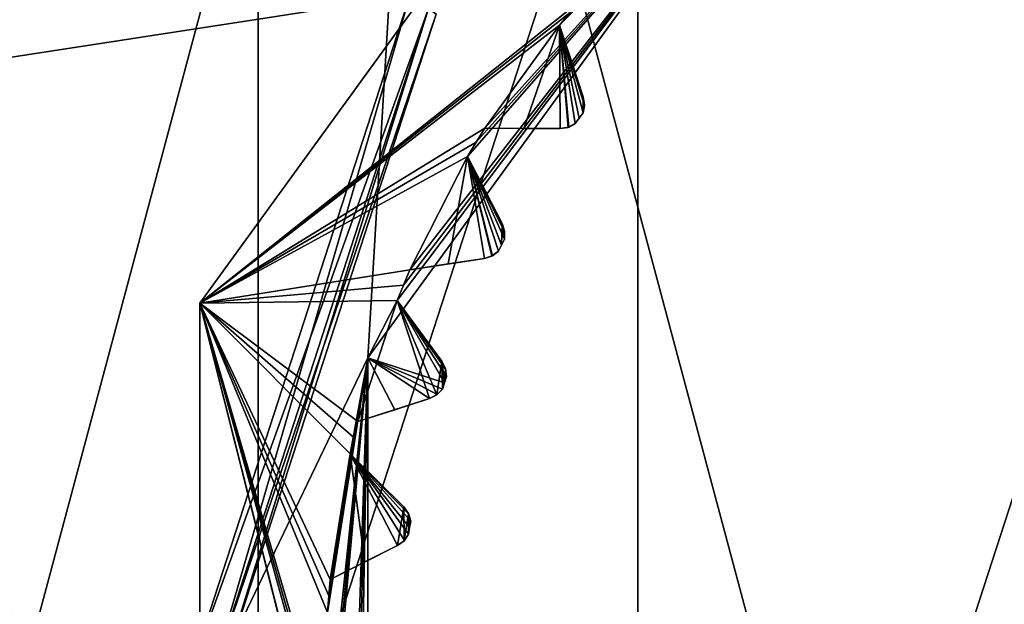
# Model space of a CAD drawing. Header units: millimetres. Extents: x -114 to 114, y -48 to 36.
# Tile 198 of 256: x 15.25 to 21.37, y 0.45 to 4.08. Entities that reach past the tile are written whole.
import ezdxf

# ---------------------------------------------------------------- set-up
doc = ezdxf.new("R2010")
doc.units = ezdxf.units.MM
doc.header["$LTSCALE"] = 65.185185
for name, color, linetype in [('2', 7, 'CONTINUOUS'), ('2786', 7, 'CONTINUOUS'), ('3463', 7, 'CONTINUOUS'), ('3648', 7, 'CONTINUOUS'), ('3650', 7, 'CONTINUOUS'), ('3652', 7, 'CONTINUOUS'), ('3654', 7, 'CONTINUOUS'), ('3656', 7, 'CONTINUOUS'), ('3754', 7, 'CONTINUOUS'), ('3755', 7, 'CONTINUOUS'), ('3756', 7, 'CONTINUOUS'), ('3757', 7, 'CONTINUOUS'), ('3758', 7, 'CONTINUOUS'), ('3759', 7, 'CONTINUOUS'), ('3760', 7, 'CONTINUOUS'), ('3761', 7, 'CONTINUOUS'), ('3762', 7, 'CONTINUOUS'), ('3763', 7, 'CONTINUOUS'), ('3764', 7, 'CONTINUOUS'), ('3765', 7, 'CONTINUOUS'), ('3766', 7, 'CONTINUOUS'), ('3767', 7, 'CONTINUOUS'), ('3768', 7, 'CONTINUOUS'), ('3769', 7, 'CONTINUOUS'), ('3770', 7, 'CONTINUOUS'), ('3975', 7, 'CONTINUOUS'), ('3976', 7, 'CONTINUOUS'), ('3977', 7, 'CONTINUOUS'), ('3978', 7, 'CONTINUOUS'), ('4040', 7, 'CONTINUOUS'), ('4041', 7, 'CONTINUOUS'), ('4042', 7, 'CONTINUOUS'), ('4043', 7, 'CONTINUOUS'), ('78', 7, 'CONTINUOUS'), ('91', 7, 'CONTINUOUS'), ('93', 7, 'CONTINUOUS')]:
    doc.layers.add(name, color=color, linetype=linetype)

msp = doc.modelspace()

# ---------------------------------------------------------------- linework, layer by layer
at = {"layer": '2', "linetype": 'CONTINUOUS'}
for points in [[(-113, 35, 92.5), (63.3, 0, 92.5), (64.6742, 4.2309, 92.5), (-113, 35, 92.5)], [(63.3, 0, 92.5), (-113, 35, 92.5), (25.7254, 6.8475, 92.5), (63.3, 0, 92.5)], [(-16.6492, 11.8641, 92.5), (-11.6345, 6.8483, 92.5), (16.3, 0, 92.5), (-16.6492, 11.8641, 92.5)], [(-16.6492, 11.8641, 92.5), (16.3, 0, 92.5), (17.6742, 4.2309, 92.5), (-16.6492, 11.8641, 92.5)], [(-11.6345, 6.8483, 92.5), (-9.8, 0, 92.5), (16.3, 0, 92.5), (-11.6345, 6.8483, 92.5)]]:
    msp.add_3dface(points, dxfattribs=at)
at = {"layer": '2786', "linetype": 'CONTINUOUS'}
for points in [[(110.5, 32.5, 90), (-9.8, 0, 90), (-11.6345, 6.8483, 90), (110.5, 32.5, 90)], [(-9.8, 0, 90), (110.5, 32.5, 90), (21.2746, 6.8475, 90), (-9.8, 0, 90)], [(-9.8, 0, 90), (21.2746, 6.8475, 90), (17.6742, 4.2309, 90), (-9.8, 0, 90)], [(16.3, 0, 90), (-9.8, 0, 90), (17.6742, 4.2309, 90), (16.3, 0, 90)]]:
    msp.add_3dface(points, dxfattribs=at)
at = {"layer": '3463', "linetype": 'CONTINUOUS'}
for points in [[(23.5, -13.55, 110), (23.5, 13.55, 110), (16.7294, 11.7372, 110), (23.5, -13.55, 110)], [(13.9214, 9.584, 110), (16.7294, -11.7372, 110), (16.7294, 11.7372, 110), (13.9214, 9.584, 110)], [(16.7294, -11.7372, 110), (23.5, -13.55, 110), (16.7294, 11.7372, 110), (16.7294, -11.7372, 110)], [(13.9214, -9.584, 110), (16.7294, -11.7372, 110), (13.9214, 9.584, 110), (13.9214, -9.584, 110)]]:
    msp.add_3dface(points, dxfattribs=at)
at = {"layer": '3648', "linetype": 'CONTINUOUS'}
for points in [[(19.0917, 6.0677, 108), (23.5, 7.5, 108), (19.0917, -6.0677, 108), (19.0917, 6.0677, 108)], [(19.0917, -6.0677, 108), (23.5, 7.5, 108), (23.5, -7.5, 108), (19.0917, -6.0677, 108)], [(16.367, 2.3175, 108), (19.0917, 6.0677, 108), (16.367, -2.3175, 108), (16.367, 2.3175, 108)], [(16.367, -2.3175, 108), (19.0917, 6.0677, 108), (19.0917, -6.0677, 108), (16.367, -2.3175, 108)]]:
    msp.add_3dface(points, dxfattribs=at)
at = {"layer": '3650', "linetype": 'CONTINUOUS'}
for points in [[(19.0917, 6.0677, 106), (16.367, 2.3175, 106), (18.7393, 4.2022, 106), (19.0917, 6.0677, 106)], [(18.7393, 4.2022, 106), (16.367, 2.3175, 106), (18.6714, 4.124, 106), (18.7393, 4.2022, 106)], [(18.6714, 4.124, 106), (16.367, 2.3175, 106), (18.6048, 4.0447, 106), (18.6714, 4.124, 106)], [(18.6048, 4.0447, 106), (16.367, 2.3175, 106), (18.1405, 3.4057, 106), (18.6048, 4.0447, 106)], [(18.6092, 3.4026, 106), (18.6048, 4.0447, 106), (18.1405, 3.4057, 106), (18.6092, 3.4026, 106)], [(18.7526, 3.5999, 106), (18.6048, 4.0447, 106), (18.7511, 3.5012, 106), (18.7526, 3.5999, 106)], [(18.7511, 3.5012, 106), (18.6048, 4.0447, 106), (18.7268, 3.4679, 106), (18.7511, 3.5012, 106)], [(18.7268, 3.4679, 106), (18.6048, 4.0447, 106), (18.7027, 3.4345, 106), (18.7268, 3.4679, 106)], [(18.7027, 3.4345, 106), (18.6048, 4.0447, 106), (18.6587, 3.4107, 106), (18.7027, 3.4345, 106)], [(18.6587, 3.4107, 106), (18.6048, 4.0447, 106), (18.6092, 3.4026, 106), (18.6587, 3.4107, 106)], [(18.7602, 3.5504, 106), (18.7526, 3.5999, 106), (18.7511, 3.5012, 106), (18.7602, 3.5504, 106)], [(18.1405, 3.4057, 106), (16.367, 2.3175, 106), (18.0857, 3.3179, 106), (18.1405, 3.4057, 106)], [(18.0857, 3.3179, 106), (16.367, 2.3175, 106), (18.0324, 3.2291, 106), (18.0857, 3.3179, 106)], [(18.0324, 3.2291, 106), (16.367, 2.3175, 106), (17.6738, 2.5254, 106), (18.0324, 3.2291, 106)], [(18.1372, 2.5957, 106), (18.0324, 3.2291, 106), (17.6738, 2.5254, 106), (18.1372, 2.5957, 106)], [(18.2479, 2.8129, 106), (18.0324, 3.2291, 106), (18.2431, 2.6785, 106), (18.2479, 2.8129, 106)], [(18.2431, 2.6785, 106), (18.0324, 3.2291, 106), (18.2245, 2.6418, 106), (18.2431, 2.6785, 106)], [(18.2245, 2.6418, 106), (18.0324, 3.2291, 106), (18.1847, 2.6113, 106), (18.2245, 2.6418, 106)], [(18.1847, 2.6113, 106), (18.0324, 3.2291, 106), (18.1372, 2.5957, 106), (18.1847, 2.6113, 106)], [(18.2619, 2.7152, 106), (18.2479, 2.8129, 106), (18.2431, 2.6785, 106), (18.2619, 2.7152, 106)], [(18.2632, 2.7652, 106), (18.2479, 2.8129, 106), (18.2619, 2.7152, 106), (18.2632, 2.7652, 106)], [(17.6738, 2.5254, 106), (16.367, 2.3175, 106), (17.6334, 2.43, 106), (17.6738, 2.5254, 106)], [(17.6334, 2.43, 106), (16.367, 2.3175, 106), (17.5945, 2.3341, 106), (17.6334, 2.43, 106)], [(17.5945, 2.3341, 106), (16.367, 2.3175, 106), (17.3504, 1.5829, 106), (17.5945, 2.3341, 106)], [(17.7971, 1.7248, 106), (17.5945, 2.3341, 106), (17.3504, 1.5829, 106), (17.7971, 1.7248, 106)], [(17.8725, 1.9567, 106), (17.5945, 2.3341, 106), (17.8417, 1.7477, 106), (17.8725, 1.9567, 106)], [(17.8417, 1.7477, 106), (17.5945, 2.3341, 106), (17.7971, 1.7248, 106), (17.8417, 1.7477, 106)], [(16.367, 2.3175, 106), (16.367, -2.3175, 106), (17.3504, -1.5829, 106), (16.367, 2.3175, 106)], [(17.3504, 1.5829, 106), (16.367, 2.3175, 106), (17.3255, 1.4824, 106), (17.3504, 1.5829, 106)], [(17.3255, 1.4824, 106), (16.367, 2.3175, 106), (17.3021, 1.3815, 106), (17.3255, 1.4824, 106)], [(17.3021, 1.3815, 106), (16.367, 2.3175, 106), (17.1785, 0.6014, 106), (17.3021, 1.3815, 106)], [(17.1785, 0.6014, 106), (16.367, 2.3175, 106), (17.1696, 0.4982, 106), (17.1785, 0.6014, 106)], [(17.1696, 0.4982, 106), (16.367, 2.3175, 106), (17.1623, 0.3949, 106), (17.1696, 0.4982, 106)], [(17.1623, 0.3949, 106), (16.367, 2.3175, 106), (17.1623, -0.3949, 106), (17.1623, 0.3949, 106)], [(17.1623, -0.3949, 106), (16.367, 2.3175, 106), (17.1696, -0.4982, 106), (17.1623, -0.3949, 106)], [(17.1696, -0.4982, 106), (16.367, 2.3175, 106), (17.1785, -0.6014, 106), (17.1696, -0.4982, 106)], [(17.1785, -0.6014, 106), (16.367, 2.3175, 106), (17.3021, -1.3815, 106), (17.1785, -0.6014, 106)], [(17.3021, -1.3815, 106), (16.367, 2.3175, 106), (17.3255, -1.4824, 106), (17.3021, -1.3815, 106)], [(17.3255, -1.4824, 106), (16.367, 2.3175, 106), (17.3504, -1.5829, 106), (17.3255, -1.4824, 106)], [(17.8762, 1.784, 106), (17.8725, 1.9567, 106), (17.8417, 1.7477, 106), (17.8762, 1.784, 106)], [(17.8951, 1.912, 106), (17.8725, 1.9567, 106), (17.8888, 1.8232, 106), (17.8951, 1.912, 106)], [(17.8888, 1.8232, 106), (17.8725, 1.9567, 106), (17.8762, 1.784, 106), (17.8888, 1.8232, 106)], [(17.9016, 1.8623, 106), (17.8951, 1.912, 106), (17.8888, 1.8232, 106), (17.9016, 1.8623, 106)], [(17.5975, 0.8114, 106), (17.3021, 1.3815, 106), (17.1785, 0.6014, 106), (17.5975, 0.8114, 106)], [(17.6357, 1.0523, 106), (17.3021, 1.3815, 106), (17.5975, 0.8114, 106), (17.6357, 1.0523, 106)], [(17.6379, 0.841, 106), (17.6357, 1.0523, 106), (17.5975, 0.8114, 106), (17.6379, 0.841, 106)], [(17.665, 1.0116, 106), (17.6357, 1.0523, 106), (17.6379, 0.841, 106), (17.665, 1.0116, 106)], [(17.6663, 0.8823, 106), (17.665, 1.0116, 106), (17.6379, 0.841, 106), (17.6663, 0.8823, 106)], [(17.6792, 0.9636, 106), (17.665, 1.0116, 106), (17.6726, 0.923, 106), (17.6792, 0.9636, 106)], [(17.6726, 0.923, 106), (17.665, 1.0116, 106), (17.6663, 0.8823, 106), (17.6726, 0.923, 106)]]:
    msp.add_3dface(points, dxfattribs=at)
at = {"layer": '3652', "linetype": 'CONTINUOUS'}
for points in [[(13.7572, 5.625, 93.5), (17.8751, 9.7428, 93.5), (13.7572, -5.625, 93.5), (13.7572, 5.625, 93.5)], [(13.7572, -5.625, 93.5), (17.8751, 9.7428, 93.5), (17.4132, 1.9776, 93.5), (13.7572, -5.625, 93.5)], [(17.4132, 1.9776, 93.5), (17.8751, 9.7428, 93.5), (19.7381, 5.1776, 93.5), (17.4132, 1.9776, 93.5)], [(17.4132, -1.9776, 93.5), (13.7572, -5.625, 93.5), (17.4132, 1.9776, 93.5), (17.4132, -1.9776, 93.5)]]:
    msp.add_3dface(points, dxfattribs=at)
at = {"layer": '3654', "linetype": 'CONTINUOUS'}
for points in [[(19.0917, 6.0677, 108), (16.367, 2.3175, 108), (19.0917, 6.0677, 106), (19.0917, 6.0677, 108)], [(16.367, 2.3175, 108), (16.367, 2.3175, 106), (19.0917, 6.0677, 106), (16.367, 2.3175, 108)], [(16.367, 2.3175, 108), (16.367, -2.3175, 108), (16.367, 2.3175, 106), (16.367, 2.3175, 108)], [(16.367, -2.3175, 108), (16.367, -2.3175, 106), (16.367, 2.3175, 106), (16.367, -2.3175, 108)]]:
    msp.add_3dface(points, dxfattribs=at)
at = {"layer": '3656', "linetype": 'CONTINUOUS'}
for points in [[(17.4132, 1.9776, 93.5), (19.7381, 5.1776, 93.5), (17.5945, 2.3341, 93.55), (17.4132, 1.9776, 93.5)], [(17.5945, 2.3341, 93.55), (19.7381, 5.1776, 93.5), (17.6334, 2.43, 93.55), (17.5945, 2.3341, 93.55)], [(17.6334, 2.43, 93.55), (19.7381, 5.1776, 93.5), (17.6738, 2.5254, 93.55), (17.6334, 2.43, 93.55)], [(17.6738, 2.5254, 93.55), (19.7381, 5.1776, 93.5), (18.0324, 3.2291, 93.55), (17.6738, 2.5254, 93.55)], [(18.0324, 3.2291, 93.55), (19.7381, 5.1776, 93.5), (18.0857, 3.3179, 93.55), (18.0324, 3.2291, 93.55)], [(18.0857, 3.3179, 93.55), (19.7381, 5.1776, 93.5), (18.1405, 3.4057, 93.55), (18.0857, 3.3179, 93.55)], [(18.1405, 3.4057, 93.55), (19.7381, 5.1776, 93.5), (18.6048, 4.0447, 93.55), (18.1405, 3.4057, 93.55)], [(18.6048, 4.0447, 93.55), (19.7381, 5.1776, 93.5), (18.6714, 4.124, 93.55), (18.6048, 4.0447, 93.55)], [(18.3823, 3.4041, 93.7536), (18.1405, 3.4057, 93.55), (18.6048, 4.0447, 93.55), (18.3823, 3.4041, 93.7536)], [(18.6092, 3.4026, 93.942), (18.3823, 3.4041, 93.7536), (18.6048, 4.0447, 93.55), (18.6092, 3.4026, 93.942)], [(18.662, 3.4118, 93.9799), (18.6092, 3.4026, 93.942), (18.6048, 4.0447, 93.55), (18.662, 3.4118, 93.9799)], [(18.7027, 3.4345, 94), (18.662, 3.4118, 93.9799), (18.6048, 4.0447, 93.55), (18.7027, 3.4345, 94)], [(18.7268, 3.4679, 94), (18.7027, 3.4345, 94), (18.6048, 4.0447, 93.55), (18.7268, 3.4679, 94)], [(18.7511, 3.5012, 94), (18.7268, 3.4679, 94), (18.6048, 4.0447, 93.55), (18.7511, 3.5012, 94)], [(18.7601, 3.5469, 93.9799), (18.7511, 3.5012, 94), (18.6048, 4.0447, 93.55), (18.7601, 3.5469, 93.9799)], [(18.7526, 3.5999, 93.942), (18.7601, 3.5469, 93.9799), (18.6048, 4.0447, 93.55), (18.7526, 3.5999, 93.942)], [(18.681, 3.8153, 93.7535), (18.7526, 3.5999, 93.942), (18.6048, 4.0447, 93.55), (18.681, 3.8153, 93.7535)], [(17.9128, 2.5616, 93.7536), (17.6738, 2.5254, 93.55), (18.0324, 3.2291, 93.55), (17.9128, 2.5616, 93.7536)], [(18.1372, 2.5957, 93.942), (17.9128, 2.5616, 93.7536), (18.0324, 3.2291, 93.55), (18.1372, 2.5957, 93.942)], [(18.1878, 2.613, 93.9799), (18.1372, 2.5957, 93.942), (18.0324, 3.2291, 93.55), (18.1878, 2.613, 93.9799)], [(18.2245, 2.6418, 94), (18.1878, 2.613, 93.9799), (18.0324, 3.2291, 93.55), (18.2245, 2.6418, 94)], [(18.2431, 2.6785, 94), (18.2245, 2.6418, 94), (18.0324, 3.2291, 93.55), (18.2431, 2.6785, 94)], [(18.2619, 2.7152, 94), (18.2431, 2.6785, 94), (18.0324, 3.2291, 93.55), (18.2619, 2.7152, 94)], [(18.2636, 2.7618, 93.9799), (18.2619, 2.7152, 94), (18.0324, 3.2291, 93.55), (18.2636, 2.7618, 93.9799)], [(18.2479, 2.8129, 93.942), (18.2636, 2.7618, 93.9799), (18.0324, 3.2291, 93.55), (18.2479, 2.8129, 93.942)], [(18.1435, 3.0145, 93.7535), (18.2479, 2.8129, 93.942), (18.0324, 3.2291, 93.55), (18.1435, 3.0145, 93.7535)], [(17.8888, 1.8232, 94), (17.4132, 1.9776, 93.5), (17.5945, 2.3341, 93.55), (17.8888, 1.8232, 94)], [(17.9016, 1.8623, 94), (17.8888, 1.8232, 94), (17.5945, 2.3341, 93.55), (17.9016, 1.8623, 94)], [(17.896, 1.9086, 93.9799), (17.9016, 1.8623, 94), (17.5945, 2.3341, 93.55), (17.896, 1.9086, 93.9799)], [(17.8725, 1.9567, 93.942), (17.896, 1.9086, 93.9799), (17.5945, 2.3341, 93.55), (17.8725, 1.9567, 93.942)], [(17.7379, 2.1394, 93.7535), (17.8725, 1.9567, 93.942), (17.5945, 2.3341, 93.55), (17.7379, 2.1394, 93.7535)], [(17.1696, -0.4982, 93.55), (17.4132, 1.9776, 93.5), (17.1623, -0.3949, 93.55), (17.1696, -0.4982, 93.55)], [(17.1623, -0.3949, 93.55), (17.4132, 1.9776, 93.5), (17.1623, 0.3949, 93.55), (17.1623, -0.3949, 93.55)], [(17.1623, 0.3949, 93.55), (17.4132, 1.9776, 93.5), (17.1696, 0.4982, 93.55), (17.1623, 0.3949, 93.55)], [(17.1785, -0.6014, 93.55), (17.4132, 1.9776, 93.5), (17.1696, -0.4982, 93.55), (17.1785, -0.6014, 93.55)], [(17.1696, 0.4982, 93.55), (17.4132, 1.9776, 93.5), (17.1785, 0.6014, 93.55), (17.1696, 0.4982, 93.55)], [(17.3021, -1.3815, 93.55), (17.4132, 1.9776, 93.5), (17.1785, -0.6014, 93.55), (17.3021, -1.3815, 93.55)], [(17.1785, 0.6014, 93.55), (17.4132, 1.9776, 93.5), (17.3021, 1.3815, 93.55), (17.1785, 0.6014, 93.55)], [(17.3255, -1.4824, 93.55), (17.4132, 1.9776, 93.5), (17.3021, -1.3815, 93.55), (17.3255, -1.4824, 93.55)], [(17.3021, 1.3815, 93.55), (17.4132, 1.9776, 93.5), (17.3255, 1.4824, 93.55), (17.3021, 1.3815, 93.55)], [(17.3504, -1.5829, 93.55), (17.4132, 1.9776, 93.5), (17.3255, -1.4824, 93.55), (17.3504, -1.5829, 93.55)], [(17.3255, 1.4824, 93.55), (17.4132, 1.9776, 93.5), (17.3504, 1.5829, 93.55), (17.3255, 1.4824, 93.55)], [(17.4132, -1.9776, 93.5), (17.4132, 1.9776, 93.5), (17.3504, -1.5829, 93.55), (17.4132, -1.9776, 93.5)], [(17.3504, 1.5829, 93.55), (17.4132, 1.9776, 93.5), (17.5809, 1.6561, 93.7536), (17.3504, 1.5829, 93.55)], [(17.5809, 1.6561, 93.7536), (17.4132, 1.9776, 93.5), (17.7971, 1.7248, 93.942), (17.5809, 1.6561, 93.7536)], [(17.7971, 1.7248, 93.942), (17.4132, 1.9776, 93.5), (17.8444, 1.7498, 93.9799), (17.7971, 1.7248, 93.942)], [(17.8444, 1.7498, 93.9799), (17.4132, 1.9776, 93.5), (17.8762, 1.784, 94), (17.8444, 1.7498, 93.9799)], [(17.8762, 1.784, 94), (17.4132, 1.9776, 93.5), (17.8888, 1.8232, 94), (17.8762, 1.784, 94)], [(17.3947, 0.7097, 93.7536), (17.1785, 0.6014, 93.55), (17.3021, 1.3815, 93.55), (17.3947, 0.7097, 93.7536)], [(17.5975, 0.8114, 93.942), (17.3947, 0.7097, 93.7536), (17.3021, 1.3815, 93.55), (17.5975, 0.8114, 93.942)], [(17.6403, 0.8435, 93.9799), (17.5975, 0.8114, 93.942), (17.3021, 1.3815, 93.55), (17.6403, 0.8435, 93.9799)], [(17.6663, 0.8823, 94), (17.6403, 0.8435, 93.9799), (17.3021, 1.3815, 93.55), (17.6663, 0.8823, 94)], [(17.6726, 0.923, 94), (17.6663, 0.8823, 94), (17.3021, 1.3815, 93.55), (17.6726, 0.923, 94)], [(17.6792, 0.9636, 94), (17.6726, 0.923, 94), (17.3021, 1.3815, 93.55), (17.6792, 0.9636, 94)], [(17.6665, 1.0085, 93.9799), (17.6792, 0.9636, 94), (17.3021, 1.3815, 93.55), (17.6665, 1.0085, 93.9799)], [(17.6357, 1.0523, 93.942), (17.6665, 1.0085, 93.9799), (17.3021, 1.3815, 93.55), (17.6357, 1.0523, 93.942)], [(17.4741, 1.2117, 93.7535), (17.6357, 1.0523, 93.942), (17.3021, 1.3815, 93.55), (17.4741, 1.2117, 93.7535)]]:
    msp.add_3dface(points, dxfattribs=at)
at = {"layer": '3754', "linetype": 'CONTINUOUS'}
for points in [[(17.1785, 0.6014, 106), (17.1696, 0.4982, 106), (17.1785, 0.6014, 93.55), (17.1785, 0.6014, 106)], [(17.1696, 0.4982, 106), (17.1696, 0.4982, 93.55), (17.1785, 0.6014, 93.55), (17.1696, 0.4982, 106)], [(17.1696, 0.4982, 106), (17.1623, 0.3949, 106), (17.1696, 0.4982, 93.55), (17.1696, 0.4982, 106)], [(17.1623, 0.3949, 106), (17.1623, 0.3949, 93.55), (17.1696, 0.4982, 93.55), (17.1623, 0.3949, 106)]]:
    msp.add_3dface(points, dxfattribs=at)
at = {"layer": '3755', "linetype": 'CONTINUOUS'}
for points in [[(17.5975, 0.8114, 106), (17.1785, 0.6014, 106), (17.1785, 0.6014, 93.55), (17.5975, 0.8114, 106)], [(17.5975, 0.8114, 106), (17.1785, 0.6014, 93.55), (17.3947, 0.7097, 93.7536), (17.5975, 0.8114, 106)], [(17.5975, 0.8114, 106), (17.3947, 0.7097, 93.7536), (17.5975, 0.8114, 93.942), (17.5975, 0.8114, 106)]]:
    msp.add_3dface(points, dxfattribs=at)
at = {"layer": '3756', "linetype": 'CONTINUOUS'}
for points in [[(17.6357, 1.0523, 106), (17.665, 1.0116, 106), (17.6357, 1.0523, 93.942), (17.6357, 1.0523, 106)], [(17.665, 1.0116, 106), (17.6665, 1.0085, 93.9799), (17.6357, 1.0523, 93.942), (17.665, 1.0116, 106)], [(17.665, 1.0116, 106), (17.6792, 0.9636, 106), (17.6665, 1.0085, 93.9799), (17.665, 1.0116, 106)], [(17.6792, 0.9636, 106), (17.6792, 0.9636, 94), (17.6665, 1.0085, 93.9799), (17.6792, 0.9636, 106)]]:
    msp.add_3dface(points, dxfattribs=at)
at = {"layer": '3757', "linetype": 'CONTINUOUS'}
for points in [[(17.3021, 1.3815, 106), (17.6357, 1.0523, 106), (17.6357, 1.0523, 93.942), (17.3021, 1.3815, 106)], [(17.3021, 1.3815, 106), (17.6357, 1.0523, 93.942), (17.4741, 1.2117, 93.7535), (17.3021, 1.3815, 106)], [(17.3021, 1.3815, 106), (17.4741, 1.2117, 93.7535), (17.3021, 1.3815, 93.55), (17.3021, 1.3815, 106)]]:
    msp.add_3dface(points, dxfattribs=at)
at = {"layer": '3758', "linetype": 'CONTINUOUS'}
for points in [[(17.3504, 1.5829, 106), (17.3255, 1.4824, 106), (17.3504, 1.5829, 93.55), (17.3504, 1.5829, 106)], [(17.3255, 1.4824, 106), (17.3255, 1.4824, 93.55), (17.3504, 1.5829, 93.55), (17.3255, 1.4824, 106)], [(17.3255, 1.4824, 106), (17.3021, 1.3815, 106), (17.3255, 1.4824, 93.55), (17.3255, 1.4824, 106)], [(17.3021, 1.3815, 106), (17.3021, 1.3815, 93.55), (17.3255, 1.4824, 93.55), (17.3021, 1.3815, 106)]]:
    msp.add_3dface(points, dxfattribs=at)
at = {"layer": '3759', "linetype": 'CONTINUOUS'}
for points in [[(17.7971, 1.7248, 106), (17.3504, 1.5829, 106), (17.3504, 1.5829, 93.55), (17.7971, 1.7248, 106)], [(17.7971, 1.7248, 106), (17.3504, 1.5829, 93.55), (17.5809, 1.6561, 93.7536), (17.7971, 1.7248, 106)], [(17.7971, 1.7248, 106), (17.5809, 1.6561, 93.7536), (17.7971, 1.7248, 93.942), (17.7971, 1.7248, 106)]]:
    msp.add_3dface(points, dxfattribs=at)
at = {"layer": '3760', "linetype": 'CONTINUOUS'}
for points in [[(17.8725, 1.9567, 106), (17.8951, 1.912, 106), (17.8725, 1.9567, 93.942), (17.8725, 1.9567, 106)], [(17.8951, 1.912, 106), (17.896, 1.9086, 93.9799), (17.8725, 1.9567, 93.942), (17.8951, 1.912, 106)], [(17.8951, 1.912, 106), (17.9016, 1.8623, 106), (17.896, 1.9086, 93.9799), (17.8951, 1.912, 106)], [(17.9016, 1.8623, 106), (17.9016, 1.8623, 94), (17.896, 1.9086, 93.9799), (17.9016, 1.8623, 106)]]:
    msp.add_3dface(points, dxfattribs=at)
at = {"layer": '3761', "linetype": 'CONTINUOUS'}
for points in [[(17.5945, 2.3341, 106), (17.8725, 1.9567, 106), (17.8725, 1.9567, 93.942), (17.5945, 2.3341, 106)], [(17.5945, 2.3341, 106), (17.8725, 1.9567, 93.942), (17.7379, 2.1394, 93.7535), (17.5945, 2.3341, 106)], [(17.5945, 2.3341, 106), (17.7379, 2.1394, 93.7535), (17.5945, 2.3341, 93.55), (17.5945, 2.3341, 106)]]:
    msp.add_3dface(points, dxfattribs=at)
at = {"layer": '3762', "linetype": 'CONTINUOUS'}
for points in [[(17.6738, 2.5254, 106), (17.6334, 2.43, 106), (17.6738, 2.5254, 93.55), (17.6738, 2.5254, 106)], [(17.6334, 2.43, 106), (17.6334, 2.43, 93.55), (17.6738, 2.5254, 93.55), (17.6334, 2.43, 106)], [(17.6334, 2.43, 106), (17.5945, 2.3341, 106), (17.6334, 2.43, 93.55), (17.6334, 2.43, 106)], [(17.5945, 2.3341, 106), (17.5945, 2.3341, 93.55), (17.6334, 2.43, 93.55), (17.5945, 2.3341, 106)]]:
    msp.add_3dface(points, dxfattribs=at)
at = {"layer": '3763', "linetype": 'CONTINUOUS'}
for points in [[(18.1372, 2.5957, 106), (17.6738, 2.5254, 106), (17.6738, 2.5254, 93.55), (18.1372, 2.5957, 106)], [(18.1372, 2.5957, 106), (17.6738, 2.5254, 93.55), (17.9128, 2.5616, 93.7536), (18.1372, 2.5957, 106)], [(18.1372, 2.5957, 106), (17.9128, 2.5616, 93.7536), (18.1372, 2.5957, 93.942), (18.1372, 2.5957, 106)]]:
    msp.add_3dface(points, dxfattribs=at)
at = {"layer": '3764', "linetype": 'CONTINUOUS'}
for points in [[(18.2479, 2.8129, 106), (18.2632, 2.7652, 106), (18.2479, 2.8129, 93.942), (18.2479, 2.8129, 106)], [(18.2632, 2.7652, 106), (18.2636, 2.7618, 93.9799), (18.2479, 2.8129, 93.942), (18.2632, 2.7652, 106)], [(18.2632, 2.7652, 106), (18.2619, 2.7152, 106), (18.2636, 2.7618, 93.9799), (18.2632, 2.7652, 106)], [(18.2619, 2.7152, 106), (18.2619, 2.7152, 94), (18.2636, 2.7618, 93.9799), (18.2619, 2.7152, 106)]]:
    msp.add_3dface(points, dxfattribs=at)
at = {"layer": '3765', "linetype": 'CONTINUOUS'}
for points in [[(18.0324, 3.2291, 106), (18.2479, 2.8129, 106), (18.2479, 2.8129, 93.942), (18.0324, 3.2291, 106)], [(18.0324, 3.2291, 106), (18.2479, 2.8129, 93.942), (18.1435, 3.0145, 93.7535), (18.0324, 3.2291, 106)], [(18.0324, 3.2291, 106), (18.1435, 3.0145, 93.7535), (18.0324, 3.2291, 93.55), (18.0324, 3.2291, 106)]]:
    msp.add_3dface(points, dxfattribs=at)
at = {"layer": '3766', "linetype": 'CONTINUOUS'}
for points in [[(18.1405, 3.4057, 106), (18.0857, 3.3179, 106), (18.1405, 3.4057, 93.55), (18.1405, 3.4057, 106)], [(18.0857, 3.3179, 106), (18.0857, 3.3179, 93.55), (18.1405, 3.4057, 93.55), (18.0857, 3.3179, 106)], [(18.0857, 3.3179, 106), (18.0324, 3.2291, 106), (18.0857, 3.3179, 93.55), (18.0857, 3.3179, 106)], [(18.0324, 3.2291, 106), (18.0324, 3.2291, 93.55), (18.0857, 3.3179, 93.55), (18.0324, 3.2291, 106)]]:
    msp.add_3dface(points, dxfattribs=at)
at = {"layer": '3767', "linetype": 'CONTINUOUS'}
for points in [[(18.6092, 3.4026, 106), (18.1405, 3.4057, 106), (18.1405, 3.4057, 93.55), (18.6092, 3.4026, 106)], [(18.6092, 3.4026, 106), (18.1405, 3.4057, 93.55), (18.3823, 3.4041, 93.7536), (18.6092, 3.4026, 106)], [(18.6092, 3.4026, 106), (18.3823, 3.4041, 93.7536), (18.6092, 3.4026, 93.942), (18.6092, 3.4026, 106)]]:
    msp.add_3dface(points, dxfattribs=at)
at = {"layer": '3768', "linetype": 'CONTINUOUS'}
for points in [[(18.7526, 3.5999, 106), (18.7602, 3.5504, 106), (18.7526, 3.5999, 93.942), (18.7526, 3.5999, 106)], [(18.7602, 3.5504, 106), (18.7601, 3.5469, 93.9799), (18.7526, 3.5999, 93.942), (18.7602, 3.5504, 106)], [(18.7602, 3.5504, 106), (18.7511, 3.5012, 106), (18.7601, 3.5469, 93.9799), (18.7602, 3.5504, 106)], [(18.7511, 3.5012, 106), (18.7511, 3.5012, 94), (18.7601, 3.5469, 93.9799), (18.7511, 3.5012, 106)]]:
    msp.add_3dface(points, dxfattribs=at)
at = {"layer": '3769', "linetype": 'CONTINUOUS'}
for points in [[(18.6048, 4.0447, 106), (18.7526, 3.5999, 106), (18.7526, 3.5999, 93.942), (18.6048, 4.0447, 106)], [(18.6048, 4.0447, 106), (18.7526, 3.5999, 93.942), (18.681, 3.8153, 93.7535), (18.6048, 4.0447, 106)], [(18.6048, 4.0447, 106), (18.681, 3.8153, 93.7535), (18.6048, 4.0447, 93.55), (18.6048, 4.0447, 106)]]:
    msp.add_3dface(points, dxfattribs=at)
at = {"layer": '3770', "linetype": 'CONTINUOUS'}
for points in [[(18.6714, 4.124, 106), (18.6048, 4.0447, 106), (18.6714, 4.124, 93.55), (18.6714, 4.124, 106)], [(18.6048, 4.0447, 106), (18.6048, 4.0447, 93.55), (18.6714, 4.124, 93.55), (18.6048, 4.0447, 106)]]:
    msp.add_3dface(points, dxfattribs=at)
at = {"layer": '3975', "linetype": 'CONTINUOUS'}
for points in [[(17.6726, 0.923, 106), (17.6663, 0.8823, 106), (17.6726, 0.923, 94), (17.6726, 0.923, 106)], [(17.6663, 0.8823, 106), (17.6663, 0.8823, 94), (17.6726, 0.923, 94), (17.6663, 0.8823, 106)], [(17.6792, 0.9636, 106), (17.6726, 0.923, 106), (17.6792, 0.9636, 94), (17.6792, 0.9636, 106)], [(17.6726, 0.923, 106), (17.6726, 0.923, 94), (17.6792, 0.9636, 94), (17.6726, 0.923, 106)]]:
    msp.add_3dface(points, dxfattribs=at)
at = {"layer": '3976', "linetype": 'CONTINUOUS'}
for points in [[(17.9016, 1.8623, 106), (17.8888, 1.8232, 106), (17.9016, 1.8623, 94), (17.9016, 1.8623, 106)], [(17.8888, 1.8232, 106), (17.8888, 1.8232, 94), (17.9016, 1.8623, 94), (17.8888, 1.8232, 106)], [(17.8888, 1.8232, 106), (17.8762, 1.784, 106), (17.8888, 1.8232, 94), (17.8888, 1.8232, 106)], [(17.8762, 1.784, 106), (17.8762, 1.784, 94), (17.8888, 1.8232, 94), (17.8762, 1.784, 106)]]:
    msp.add_3dface(points, dxfattribs=at)
at = {"layer": '3977', "linetype": 'CONTINUOUS'}
for points in [[(18.2619, 2.7152, 106), (18.2431, 2.6785, 106), (18.2619, 2.7152, 94), (18.2619, 2.7152, 106)], [(18.2431, 2.6785, 106), (18.2431, 2.6785, 94), (18.2619, 2.7152, 94), (18.2431, 2.6785, 106)], [(18.2431, 2.6785, 106), (18.2245, 2.6418, 106), (18.2431, 2.6785, 94), (18.2431, 2.6785, 106)], [(18.2245, 2.6418, 106), (18.2245, 2.6418, 94), (18.2431, 2.6785, 94), (18.2245, 2.6418, 106)]]:
    msp.add_3dface(points, dxfattribs=at)
at = {"layer": '3978', "linetype": 'CONTINUOUS'}
for points in [[(18.7511, 3.5012, 106), (18.7268, 3.4679, 106), (18.7511, 3.5012, 94), (18.7511, 3.5012, 106)], [(18.7268, 3.4679, 106), (18.7268, 3.4679, 94), (18.7511, 3.5012, 94), (18.7268, 3.4679, 106)], [(18.7268, 3.4679, 106), (18.7027, 3.4345, 106), (18.7268, 3.4679, 94), (18.7268, 3.4679, 106)], [(18.7027, 3.4345, 106), (18.7027, 3.4345, 94), (18.7268, 3.4679, 94), (18.7027, 3.4345, 106)]]:
    msp.add_3dface(points, dxfattribs=at)
at = {"layer": '4040', "linetype": 'CONTINUOUS'}
for points in [[(17.6663, 0.8823, 106), (17.6379, 0.841, 106), (17.6663, 0.8823, 94), (17.6663, 0.8823, 106)], [(17.6379, 0.841, 106), (17.6403, 0.8435, 93.9799), (17.6663, 0.8823, 94), (17.6379, 0.841, 106)], [(17.6379, 0.841, 106), (17.5975, 0.8114, 106), (17.6403, 0.8435, 93.9799), (17.6379, 0.841, 106)], [(17.5975, 0.8114, 106), (17.5975, 0.8114, 93.942), (17.6403, 0.8435, 93.9799), (17.5975, 0.8114, 106)]]:
    msp.add_3dface(points, dxfattribs=at)
at = {"layer": '4041', "linetype": 'CONTINUOUS'}
for points in [[(17.8762, 1.784, 106), (17.8417, 1.7477, 106), (17.8762, 1.784, 94), (17.8762, 1.784, 106)], [(17.8417, 1.7477, 106), (17.8444, 1.7498, 93.9799), (17.8762, 1.784, 94), (17.8417, 1.7477, 106)], [(17.8417, 1.7477, 106), (17.7971, 1.7248, 106), (17.8444, 1.7498, 93.9799), (17.8417, 1.7477, 106)], [(17.7971, 1.7248, 106), (17.7971, 1.7248, 93.942), (17.8444, 1.7498, 93.9799), (17.7971, 1.7248, 106)]]:
    msp.add_3dface(points, dxfattribs=at)
at = {"layer": '4042', "linetype": 'CONTINUOUS'}
for points in [[(18.2245, 2.6418, 106), (18.1847, 2.6113, 106), (18.2245, 2.6418, 94), (18.2245, 2.6418, 106)], [(18.1847, 2.6113, 106), (18.1878, 2.613, 93.9799), (18.2245, 2.6418, 94), (18.1847, 2.6113, 106)], [(18.1847, 2.6113, 106), (18.1372, 2.5957, 106), (18.1878, 2.613, 93.9799), (18.1847, 2.6113, 106)], [(18.1372, 2.5957, 106), (18.1372, 2.5957, 93.942), (18.1878, 2.613, 93.9799), (18.1372, 2.5957, 106)]]:
    msp.add_3dface(points, dxfattribs=at)
at = {"layer": '4043', "linetype": 'CONTINUOUS'}
for points in [[(18.7027, 3.4345, 106), (18.6587, 3.4107, 106), (18.7027, 3.4345, 94), (18.7027, 3.4345, 106)], [(18.6587, 3.4107, 106), (18.662, 3.4118, 93.9799), (18.7027, 3.4345, 94), (18.6587, 3.4107, 106)], [(18.6587, 3.4107, 106), (18.6092, 3.4026, 106), (18.662, 3.4118, 93.9799), (18.6587, 3.4107, 106)], [(18.6092, 3.4026, 106), (18.6092, 3.4026, 93.942), (18.662, 3.4118, 93.9799), (18.6092, 3.4026, 106)]]:
    msp.add_3dface(points, dxfattribs=at)
at = {"layer": '78', "linetype": 'CONTINUOUS'}
for points in [[(17.8369, 4.1145, 92.3), (16.5, 0, 92.3), (17.8369, 4.1145, 90.2), (17.8369, 4.1145, 92.3)], [(17.8369, 4.1145, 90.2), (16.5, 0, 92.3), (16.5, 0, 90.2), (17.8369, 4.1145, 90.2)]]:
    msp.add_3dface(points, dxfattribs=at)
at = {"layer": '91', "linetype": 'CONTINUOUS'}
for points in [[(17.6742, 4.2309, 92.5), (16.3, 0, 92.5), (17.7895, 4.1489, 92.4414), (17.6742, 4.2309, 92.5)], [(16.3, 0, 92.5), (16.4414, 0, 92.4414), (17.7895, 4.1489, 92.4414), (16.3, 0, 92.5)], [(16.4414, 0, 92.4414), (17.8369, 4.1145, 92.3), (17.7895, 4.1489, 92.4414), (16.4414, 0, 92.4414)], [(16.5, 0, 92.3), (17.8369, 4.1145, 92.3), (16.4414, 0, 92.4414), (16.5, 0, 92.3)]]:
    msp.add_3dface(points, dxfattribs=at)
at = {"layer": '93', "linetype": 'CONTINUOUS'}
for points in [[(16.4414, 0, 90.0586), (16.3, 0, 90), (17.6742, 4.2309, 90), (16.4414, 0, 90.0586)], [(16.4414, 0, 90.0586), (17.6742, 4.2309, 90), (17.7895, 4.1489, 90.0586), (16.4414, 0, 90.0586)], [(16.5, 0, 90.2), (16.4414, 0, 90.0586), (17.7895, 4.1489, 90.0586), (16.5, 0, 90.2)], [(17.8369, 4.1145, 90.2), (16.5, 0, 90.2), (17.7895, 4.1489, 90.0586), (17.8369, 4.1145, 90.2)]]:
    msp.add_3dface(points, dxfattribs=at)

doc.saveas('drawing.dxf')
